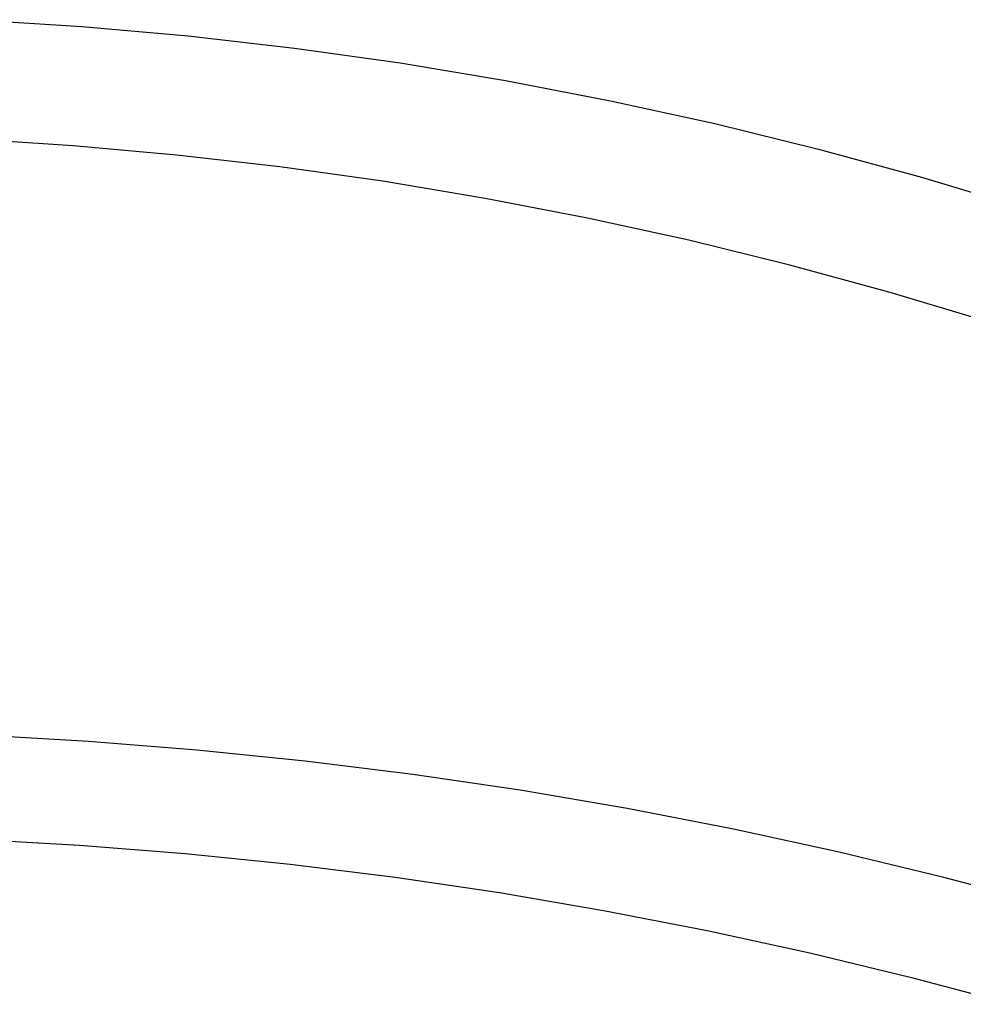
# Model space of a CAD drawing. Header units: millimetres. Extents: x -505 to -17, y -1389 to -929.
# Tile 33 of 41: x -245 to -189, y -988 to -929. Entities that reach past the tile are written whole.
import ezdxf

# ---------------------------------------------------------------- set-up
doc = ezdxf.new("R2010")
doc.units = ezdxf.units.MM
doc.layers.add('Herman dining chair wood', color=7, linetype='Continuous', true_color=0x000000)

msp = doc.modelspace()

# ---------------------------------------------------------------- linework, layer by layer
at = {"layer": 'Herman dining chair wood'}
for p, q in [((-247.979, -929.178, 959.911), (-241.607, -929.583, 959.924)), ((-241.607, -929.583, 959.924), (-235.249, -930.149, 959.943)), ((-235.249, -930.149, 959.943), (-228.906, -930.877, 959.966)), ((-228.906, -930.877, 959.966), (-222.584, -931.766, 959.995)), ((-222.584, -931.766, 959.995), (-216.283, -932.814, 960.028)), ((-216.283, -932.814, 960.028), (-210.008, -934.023, 960.067)), ((-210.008, -934.023, 960.067), (-203.769, -935.39, 960.111)), ((-203.769, -935.39, 960.111), (-197.567, -936.914, 960.16)), ((-242.129, -936.716, 960.154), (-248.327, -936.322, 960.141)), ((-235.943, -937.267, 960.171), (-242.129, -936.716, 960.154)), ((-197.567, -936.914, 960.16), (-191.406, -938.594, 960.214)), ((-229.774, -937.975, 960.194), (-235.943, -937.267, 960.171)), ((-223.623, -938.839, 960.222), (-229.774, -937.975, 960.194)), ((-191.406, -938.594, 960.214), (-185.289, -940.429, 960.273)), ((-217.494, -939.859, 960.255), (-223.623, -938.839, 960.222)), ((-211.39, -941.035, 960.293), (-217.494, -939.859, 960.255)), ((-205.321, -942.364, 960.335), (-211.39, -941.035, 960.293)), ((-199.288, -943.847, 960.383), (-205.321, -942.364, 960.335)), ((-193.295, -945.481, 960.436), (-199.288, -943.847, 960.383)), ((-187.344, -947.267, 960.493), (-193.295, -945.481, 960.436)), ((-241.216, -972.323, 786.574), (-247.716, -971.957, 786.335)), ((-234.73, -972.835, 786.907), (-241.216, -972.323, 786.574)), ((-228.264, -973.493, 787.335), (-234.73, -972.835, 786.907)), ((-221.819, -974.296, 787.857), (-228.264, -973.493, 787.335)), ((-215.399, -975.243, 788.474), (-221.819, -974.296, 787.857)), ((-209.007, -976.334, 789.184), (-215.399, -975.243, 788.474)), ((-202.653, -977.568, 789.987), (-209.007, -976.334, 789.184)), ((-196.345, -978.943, 790.882), (-202.653, -977.568, 789.987)), ((-248.071, -978.162, 790.374), (-241.748, -978.518, 790.606)), ((-241.748, -978.518, 790.606), (-235.439, -979.016, 790.93)), ((-235.439, -979.016, 790.93), (-229.149, -979.656, 791.346)), ((-190.085, -980.456, 791.867), (-196.345, -978.943, 790.882)), ((-229.149, -979.656, 791.346), (-222.88, -980.437, 791.854)), ((-222.88, -980.437, 791.854), (-216.635, -981.359, 792.454)), ((-183.876, -982.108, 792.942), (-190.085, -980.456, 791.867)), ((-216.635, -981.359, 792.454), (-210.417, -982.42, 793.145)), ((-210.417, -982.42, 793.145), (-204.236, -983.62, 793.926)), ((-204.236, -983.62, 793.926), (-198.099, -984.957, 794.796)), ((-198.099, -984.957, 794.796), (-192.009, -986.43, 795.755)), ((-192.009, -986.43, 795.755), (-185.97, -988.036, 796.8))]:
    msp.add_line(p, q, dxfattribs=at)

doc.saveas('drawing.dxf')
